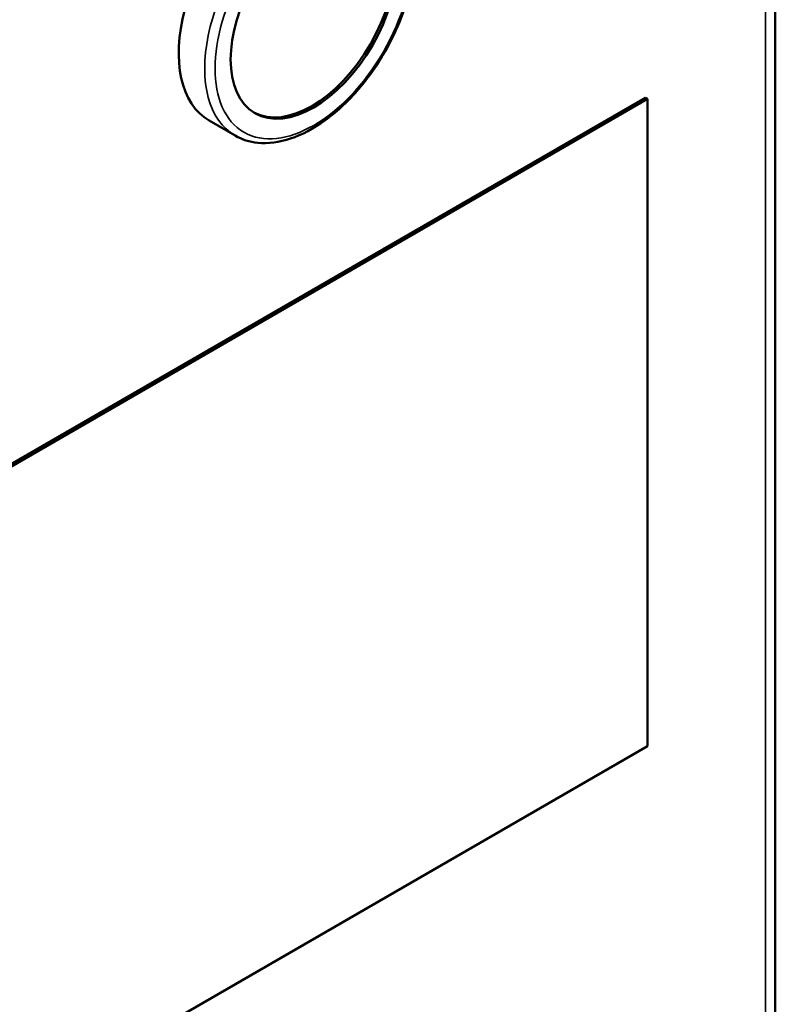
# Model space of a CAD drawing. Header units: inches. Extents: x 0 to 136, y 2 to 86.
# Tile 139 of 160: x 120.21 to 122.78, y 58.05 to 61.4. Entities that reach past the tile are written whole.
import ezdxf

# ---------------------------------------------------------------- set-up
doc = ezdxf.new("R2010")
doc.units = ezdxf.units.IN
doc.header["$LTSCALE"] = 4
doc.header["$MEASUREMENT"] = 0
doc.layers.add('Visible (ANSI)', color=7, linetype='Continuous', lineweight=50)
doc.layers.add('Visible Narrow (ANSI)', color=7, linetype='Continuous', lineweight=35)

msp = doc.modelspace()

# ---------------------------------------------------------------- linework, layer by layer
at = {"layer": 'Visible (ANSI)'}
for p, q in [((122.7809, 63.1434), (122.7809, 56.2113)), ((122.3388, 61.1371), (118.5205, 58.9325)), ((118.5205, 58.9325), (122.3388, 61.1371)), ((122.3459, 61.133), (118.5275, 58.9285)), ((122.3388, 61.1371), (122.3459, 61.133)), ((122.3459, 58.9285), (122.3459, 61.133)), ((120.941, 61.0079), (120.8526, 61.059)), ((118.5275, 56.7239), (122.3459, 58.9285))]:
    msp.add_line(p, q, dxfattribs=at)
for centre, major_axis, start_param, end_param in [((121.1026, 61.492), (-0.25, -0.433), 4.025811, 6.283185), ((121.2016, 61.4348), (0.2, 0.3464), 3.159271, 6.265507)]:
    msp.add_ellipse(centre, major_axis=major_axis, ratio=0.57735, start_param=start_param, end_param=end_param, dxfattribs=at)
msp.add_ellipse((121.2086, 61.4307), major_axis=(-0.2, -0.3464), ratio=0.57735, dxfattribs=at)
msp.add_open_spline([(121.441, 61.874), (121.4677, 61.8585), (121.4904, 61.8363), (121.5262, 61.7801), (121.5388, 61.7457), (121.5529, 61.6672), (121.5537, 61.6226), (121.543, 61.5288), (121.5314, 61.4795), (121.4971, 61.3816), (121.4745, 61.333), (121.4206, 61.241), (121.3894, 61.1976), (121.3213, 61.1204), (121.2843, 61.0865), (121.208, 61.0317), (121.1687, 61.0108), (121.0915, 60.985), (121.0535, 60.9798), (120.9903, 60.9863), (120.9642, 60.9945), (120.941, 61.0079)], degree=3, knots=[0.785398, 0.785398, 0.785398, 0.785398, 1.077034, 1.077034, 1.385191, 1.385191, 1.711222, 1.711222, 2.039607, 2.039607, 2.366597, 2.366597, 2.692982, 2.692982, 3.020048, 3.020048, 3.348486, 3.348486, 3.673919, 3.673919, 3.926991, 3.926991, 3.926991, 3.926991], dxfattribs=at)
at = {"layer": 'Visible Narrow (ANSI)'}
msp.add_line((122.7477, 56.2151), (122.7477, 63.0782), dxfattribs=at)
msp.add_ellipse((121.191, 61.4409), major_axis=(0.25, 0.433), ratio=0.57735, start_param=0, end_param=3.141593, dxfattribs=at)
msp.add_ellipse((121.2086, 61.4307), major_axis=(0.2375, 0.4114), ratio=0.57735, dxfattribs=at)

doc.saveas('drawing.dxf')
